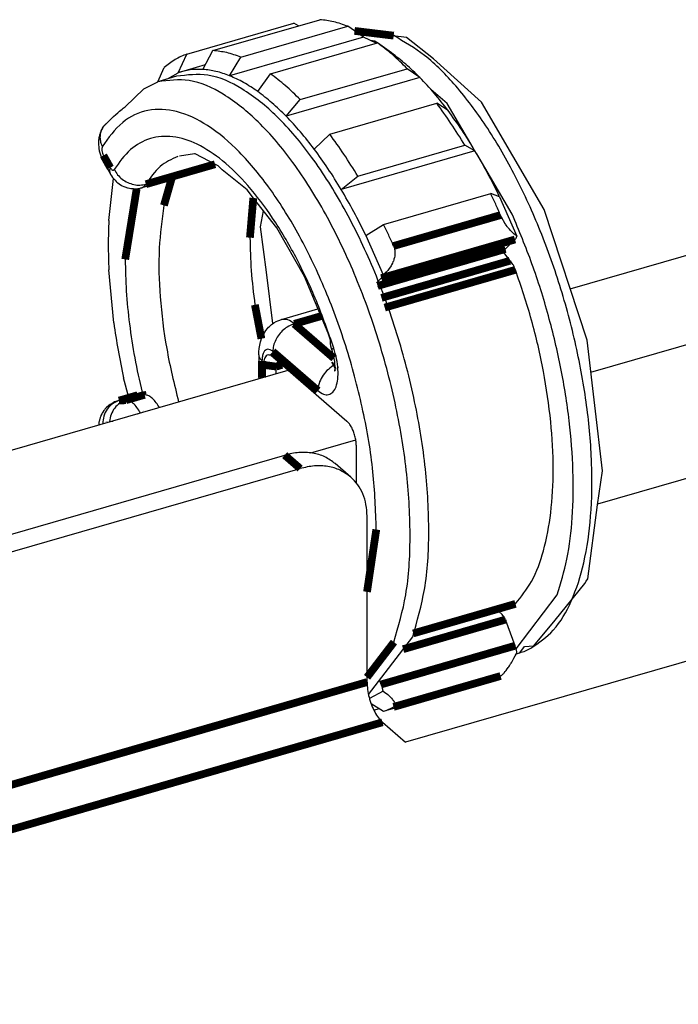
# Model space of a CAD drawing. Header units: inches. Extents: x -28 to 813, y -36 to 558.
# Tile 38 of 93: x 458 to 480, y 319 to 351. Entities that reach past the tile are written whole.
import ezdxf

# ---------------------------------------------------------------- set-up
doc = ezdxf.new("R2010")
doc.units = ezdxf.units.IN

# ---------------------------------------------------------------- blocks, each defined once
blk = doc.blocks.new('N2605-41220_4_1_4', base_point=(461.046, 328.997))
at = {"color": 7, "linetype": 'Continuous'}
for p, q in [((471.015, 350.249), (469.338, 350.462)), ((469.996, 350.137), (469.847, 350.155)), ((470.065, 350.077), (469.996, 350.137)), ((471.887, 349.567), (471.015, 350.249)), ((473.439, 348.158), (471.887, 349.567)), ((462.511, 348.594), (462.969, 348.823)), ((463.575, 348.998), (462.969, 348.823)), ((461.911, 348.009), (462.511, 348.594)), ((472.332, 348.114), (471.802, 348.573)), ((461.667, 347.819), (461.721, 347.866)), ((461.721, 347.866), (461.767, 347.905)), ((461.767, 347.905), (461.809, 347.938)), ((461.809, 347.938), (461.846, 347.966)), ((461.846, 347.966), (461.88, 347.989)), ((461.88, 347.989), (461.911, 348.009)), ((473.176, 346.678), (472.332, 348.114)), ((475.471, 344.685), (473.439, 348.158)), ((461.349, 347.509), (461.45, 347.612)), ((461.45, 347.612), (461.535, 347.695)), ((461.535, 347.695), (461.606, 347.763)), ((461.606, 347.763), (461.667, 347.819)), ((461.117, 347.21), (461.101, 347.166)), ((461.125, 347.23), (461.117, 347.21)), ((461.154, 347.288), (461.125, 347.23)), ((461.173, 347.324), (461.154, 347.288)), ((461.173, 347.324), (461.224, 347.379)), ((461.224, 347.379), (461.349, 347.509)), ((461.047, 346.899), (461.046, 346.836)), ((461.049, 346.926), (461.047, 346.899)), ((461.054, 346.967), (461.049, 346.926)), ((461.062, 347.018), (461.054, 346.967)), ((461.066, 347.041), (461.062, 347.018)), ((461.079, 347.097), (461.066, 347.041)), ((461.086, 347.121), (461.079, 347.097)), ((461.101, 347.166), (461.086, 347.121)), ((461.046, 346.836), (461.046, 346.808)), ((461.046, 346.808), (461.047, 346.776)), ((461.047, 346.776), (461.052, 346.719)), ((461.052, 346.719), (461.059, 346.664)), ((461.059, 346.664), (461.073, 346.587)), ((461.073, 346.587), (461.121, 346.421)), ((461.121, 346.421), (461.161, 346.324)), ((461.161, 346.324), (461.169, 346.307)), ((461.169, 346.307), (461.2, 346.246)), ((464.157, 346.491), (463.666, 346.408)), ((464.17, 346.488), (464.157, 346.491)), ((464.858, 346.132), (464.17, 346.488)), ((474.437, 344.535), (473.289, 346.488)), ((461.2, 346.246), (461.422, 345.85)), ((464.858, 346.132), (463.159, 345.643)), ((464.918, 346.099), (464.858, 346.132)), ((465.044, 345.974), (464.918, 346.099)), ((465.854, 345.323), (465.044, 345.974)), ((461.422, 345.85), (461.438, 345.824)), ((461.438, 345.824), (461.471, 345.772)), ((461.471, 345.772), (461.504, 345.725)), ((461.504, 345.725), (461.531, 345.69)), ((461.531, 345.69), (461.563, 345.654)), ((461.563, 345.654), (461.582, 345.633)), ((461.582, 345.633), (461.62, 345.597)), ((461.62, 345.597), (461.644, 345.575)), ((461.644, 345.575), (461.675, 345.549)), ((461.675, 345.549), (461.76, 345.49)), ((461.76, 345.49), (461.785, 345.475)), ((461.785, 345.475), (461.817, 345.457)), ((461.817, 345.457), (461.869, 345.433)), ((461.869, 345.433), (461.895, 345.421)), ((461.895, 345.421), (461.986, 345.391)), ((461.986, 345.391), (462.006, 345.385)), ((462.006, 345.385), (462.088, 345.368)), ((462.088, 345.368), (462.152, 345.362)), ((462.152, 345.362), (462.173, 345.361)), ((462.173, 345.361), (462.262, 345.361)), ((462.262, 345.361), (462.32, 345.367)), ((462.32, 345.367), (462.338, 345.369)), ((462.338, 345.369), (462.391, 345.379)), ((462.391, 345.379), (462.418, 345.385)), ((462.418, 345.385), (462.445, 345.392)), ((463.051, 345.567), (462.445, 345.392)), ((466.06, 345.056), (465.854, 345.323)), ((466.818, 344.1), (466.06, 345.056)), ((476.862, 340.457), (475.471, 344.685)), ((467.713, 342.519), (466.818, 344.1)), ((474.128, 343.362), (474.185, 343.252)), ((474.185, 343.252), (474.366, 343.03)), ((468.477, 340.689), (467.713, 342.519)), ((466.965, 341.129), (468.15, 341.471)), ((466.513, 340.837), (466.548, 340.876)), ((466.548, 340.876), (466.58, 340.906)), ((466.58, 340.906), (466.65, 340.967)), ((466.65, 340.967), (466.681, 340.991)), ((466.681, 340.991), (466.724, 341.019)), ((466.724, 341.019), (466.802, 341.063)), ((466.802, 341.063), (466.847, 341.085)), ((466.847, 341.085), (466.882, 341.099)), ((466.882, 341.099), (466.965, 341.129)), ((466.322, 340.515), (466.342, 340.565)), ((466.342, 340.565), (466.374, 340.632)), ((466.374, 340.632), (466.394, 340.669)), ((466.394, 340.669), (466.459, 340.77)), ((466.459, 340.77), (466.513, 340.837)), ((468.555, 340.459), (468.477, 340.689)), ((466.244, 340.191), (466.285, 340.403)), ((466.285, 340.403), (466.296, 340.442)), ((466.296, 340.442), (466.322, 340.515)), ((468.553, 340.443), (468.555, 340.459)), ((468.553, 340.403), (468.553, 340.443)), ((468.557, 340.349), (468.553, 340.403)), ((468.569, 340.27), (468.557, 340.349)), ((468.595, 340.153), (468.569, 340.27)), ((477.366, 336.235), (476.862, 340.457)), ((466.231, 339.991), (466.234, 340.08)), ((466.231, 339.991), (466.231, 339.211)), ((466.234, 340.08), (466.244, 340.191)), ((466.688, 339.921), (469.088, 337.842)), ((468.595, 340.153), (468.682, 339.771)), ((466.388, 339.257), (466.388, 339.661)), ((466.798, 339.375), (466.798, 339.606)), ((468.682, 339.771), (468.683, 339.759)), ((468.683, 339.759), (468.69, 339.687)), ((468.69, 339.687), (468.694, 339.621)), ((468.694, 339.621), (468.691, 339.53)), ((468.791, 339.574), (468.816, 339.594)), ((468.687, 339.473), (468.684, 339.461)), ((468.684, 339.461), (468.696, 339.468)), ((468.688, 339.484), (468.687, 339.473)), ((468.691, 339.53), (468.688, 339.484)), ((468.696, 339.468), (468.724, 339.507)), ((462.274, 338.674), (461.668, 338.499)), ((462.539, 338.693), (462.317, 338.681)), ((461.377, 338.347), (461.293, 338.27)), ((461.421, 338.38), (461.377, 338.347)), ((461.516, 338.437), (461.421, 338.38)), ((461.565, 338.461), (461.516, 338.437)), ((461.638, 338.489), (461.565, 338.461)), ((461.668, 338.499), (461.638, 338.489)), ((463.01, 338.282), (462.994, 338.312)), ((461.117, 337.999), (461.101, 337.955)), ((461.125, 338.019), (461.117, 337.999)), ((461.154, 338.077), (461.125, 338.019)), ((461.165, 338.097), (461.154, 338.077)), ((461.185, 338.13), (461.165, 338.097)), ((461.218, 338.181), (461.185, 338.13)), ((461.235, 338.204), (461.218, 338.181)), ((461.254, 338.227), (461.235, 338.204)), ((461.293, 338.27), (461.254, 338.227)), ((461.054, 337.756), (461.049, 337.715)), ((461.062, 337.807), (461.054, 337.756)), ((461.066, 337.829), (461.062, 337.807)), ((461.079, 337.886), (461.066, 337.829)), ((461.086, 337.91), (461.079, 337.886)), ((461.101, 337.955), (461.086, 337.91)), ((469.388, 337.063), (469.388, 335.844)), ((477.202, 335.133), (477.366, 336.235)), ((476.883, 332.734), (477.202, 335.133)), ((475.829, 331.4), (476.789, 332.589)), ((476.789, 332.589), (476.828, 332.663)), ((476.828, 332.663), (476.883, 332.734)), ((474.561, 330.477), (475.894, 332.218)), ((471.231, 330.958), (474.499, 331.901)), ((475.141, 330.576), (475.829, 331.4)), ((469.784, 328.997), (471.218, 330.868)), ((474.571, 330.315), (474.682, 330.347)), ((474.682, 330.347), (474.837, 330.545)), ((474.837, 330.545), (475.141, 330.576))]:
    blk.add_line(p, q, dxfattribs=at)
at = {"color": 3, "linetype": 'Continuous', "const_width": 0.25}
for points in [[(470.602, 350.312), (469.333, 350.466)], [(461.206, 346.437), (461.428, 346.04)], [(464.818, 346.152), (463.186, 345.681)], [(463.186, 345.681), (462.58, 345.506)], [(470.207, 341.829), (474.366, 343.03)], [(470.311, 341.514), (474.544, 342.736)], [(467.381, 340.987), (468.248, 341.237)], [(467.381, 340.987), (468.665, 339.875)], [(466.688, 340.094), (468.15, 338.828)], [(466.338, 339.242), (466.338, 339.791)], [(466.388, 339.661), (466.798, 339.606)], [(466.988, 339.661), (466.798, 339.606)], [(468.692, 339.66), (468.636, 339.629)], [(462.317, 338.681), (461.711, 338.506)], [(461.711, 338.506), (461.933, 338.518)], [(461.933, 338.518), (462.539, 338.693)], [(462.403, 338.11), (462.405, 338.107)], [(461.405, 337.818), (461.405, 337.825)], [(469.738, 332.318), (470.038, 334.335)], [(471.233, 330.973), (474.544, 331.929)], [(469.738, 329.553), (470.611, 330.693)]]:
    blk.add_lwpolyline(points, dxfattribs=at)
at = {"color": 3, "linetype": 'Continuous'}
for points, knots in [([(475.044, 330.491), (475.301, 330.672), (475.86, 331.065), (476.412, 332.066), (476.808, 333.315), (477.015, 334.826), (477.038, 336.532), (476.872, 338.381), (476.524, 340.304), (476.006, 342.233), (475.336, 344.097), (474.538, 345.829), (473.644, 347.369), (472.678, 348.651), (471.695, 349.673), (470.945, 350.111), (470.602, 350.312)], [0, 0, 0, 0, 0.932686, 2.029378, 3.338063, 4.862903, 6.58065, 8.450883, 10.422311, 12.437278, 14.435552, 16.357879, 18.14962, 19.764854, 21.171684, 22.360366, 22.360366, 22.360366, 22.360366]), ([(470.611, 330.693), (470.756, 331.2), (471.07, 332.298), (471.165, 334.134), (471.057, 336.169), (470.704, 338.325), (470.135, 340.5), (469.373, 342.594), (468.454, 344.513), (467.421, 346.167), (466.317, 347.493), (465.191, 348.41), (464.049, 348.953), (463.309, 348.864), (462.969, 348.823)], [0, 0, 0, 0, 1.576567, 3.418246, 5.477332, 7.6846, 9.958548, 12.21259, 14.361631, 16.32882, 18.053412, 19.501883, 20.686901, 21.69775, 21.69775, 21.69775, 21.69775]), ([(470.038, 334.335), (470.016, 334.957), (469.968, 336.245), (469.631, 338.193), (469.12, 340.157), (468.433, 342.051), (467.608, 343.791), (466.68, 345.302), (465.687, 346.521), (464.668, 347.4), (463.648, 347.906), (462.641, 347.972), (461.739, 347.539), (461.368, 347.004), (461.17, 346.718)], [0, 0, 0, 0, 1.867405, 3.862622, 5.915201, 7.950521, 9.895197, 11.682613, 13.259322, 14.593905, 15.691773, 16.619609, 17.519028, 18.547992, 18.547992, 18.547992, 18.547992]), ([(461.161, 347.302), (461.141, 347.257), (461.102, 347.167), (461.089, 347.017), (461.108, 346.864), (461.149, 346.767), (461.17, 346.718)], [0, 0, 0, 0, 0.1446843, 0.292605, 0.4457469, 0.604995, 0.604995, 0.604995, 0.604995]), ([(468.664, 340.2), (468.484, 340.714), (468.132, 341.724), (467.466, 343.133), (466.73, 344.386), (465.94, 345.438), (465.123, 346.256), (464.302, 346.813), (463.489, 347.089), (462.708, 347.036), (462.018, 346.644), (461.717, 346.213), (461.557, 345.983)], [0, 0, 0, 0, 1.634577, 3.204681, 4.667799, 5.988293, 7.141439, 8.119575, 8.942318, 9.669891, 10.401166, 11.233244, 11.233244, 11.233244, 11.233244]), ([(461.17, 346.718), (461.163, 346.7), (461.149, 346.66), (461.154, 346.588), (461.17, 346.511), (461.194, 346.461), (461.206, 346.437)], [0, 0, 0, 0, 0.0555123, 0.1287777, 0.2113685, 0.2918612, 0.2918612, 0.2918612, 0.2918612]), ([(461.206, 346.437), (461.193, 346.402), (461.17, 346.339), (461.191, 346.275), (461.2, 346.246)], [0, 0, 0, 0, 0.1077141, 0.1958061, 0.1958061, 0.1958061, 0.1958061]), ([(463.609, 346.405), (463.41, 346.31), (462.984, 346.107), (462.72, 345.715), (462.58, 345.506)], [0, 0, 0, 0, 0.649809, 1.388464, 1.388464, 1.388464, 1.388464]), ([(461.428, 346.04), (461.415, 346.005), (461.392, 345.942), (461.413, 345.878), (461.422, 345.85)], [0, 0, 0, 0, 0.1077156, 0.1958086, 0.1958086, 0.1958086, 0.1958086]), ([(461.428, 346.04), (461.438, 346.023), (461.457, 345.993), (461.492, 345.962), (461.534, 345.955), (461.549, 345.974), (461.557, 345.983)], [0, 0, 0, 0, 0.0599076, 0.1055003, 0.1386997, 0.1727119, 0.1727119, 0.1727119, 0.1727119]), ([(461.557, 345.983), (461.591, 345.925), (461.659, 345.807), (461.811, 345.665), (461.989, 345.556), (462.186, 345.49), (462.387, 345.467), (462.517, 345.493), (462.58, 345.506)], [0, 0, 0, 0, 0.200655, 0.40728, 0.61612, 0.822947, 1.023961, 1.216672, 1.216672, 1.216672, 1.216672]), ([(462.445, 345.392), (462.471, 345.403), (462.527, 345.428), (462.562, 345.479), (462.58, 345.506)], [0, 0, 0, 0, 0.0843646, 0.1804118, 0.1804118, 0.1804118, 0.1804118]), ([(467.381, 340.987), (467.32, 340.964), (467.195, 340.918), (467.03, 340.797), (466.886, 340.647), (466.777, 340.472), (466.704, 340.286), (466.693, 340.156), (466.688, 340.094)], [0, 0, 0, 0, 0.194511, 0.398754, 0.607436, 0.81442, 1.013888, 1.20151, 1.20151, 1.20151, 1.20151]), ([(467.381, 340.987), (467.316, 341.039), (467.2, 341.133), (467.052, 341.134), (466.986, 341.134)], [0, 0, 0, 0, 0.2419735, 0.4325199, 0.4325199, 0.4325199, 0.4325199]), ([(466.233, 339.967), (466.241, 339.936), (466.259, 339.867), (466.311, 339.817), (466.338, 339.791)], [0, 0, 0, 0, 0.0969598, 0.2095574, 0.2095574, 0.2095574, 0.2095574]), ([(466.688, 340.094), (466.66, 340.116), (466.609, 340.155), (466.514, 340.174), (466.431, 340.133), (466.377, 340.047), (466.344, 339.929), (466.34, 339.84), (466.338, 339.791)], [0, 0, 0, 0, 0.1074526, 0.1927927, 0.2726734, 0.3679716, 0.4890573, 0.6361141, 0.6361141, 0.6361141, 0.6361141]), ([(468.15, 338.828), (468.207, 338.785), (468.307, 338.707), (468.497, 338.681), (468.655, 338.781), (468.751, 338.968), (468.801, 339.218), (468.803, 339.522), (468.761, 339.858), (468.697, 340.084), (468.664, 340.2)], [0, 0, 0, 0, 0.210811, 0.376677, 0.537134, 0.736334, 0.991463, 1.298503, 1.642574, 2.003287, 2.003287, 2.003287, 2.003287]), ([(468.664, 340.2), (468.652, 340.194), (468.632, 340.185), (468.614, 340.173), (468.607, 340.168)], [0, 0, 0, 0, 0.03856768, 0.06526075, 0.06526075, 0.06526075, 0.06526075]), ([(468.636, 339.629), (468.568, 339.581), (468.431, 339.484), (468.279, 339.283), (468.173, 339.062), (468.158, 338.904), (468.15, 338.828)], [0, 0, 0, 0, 0.2488594, 0.5009208, 0.7454266, 0.973749, 0.973749, 0.973749, 0.973749]), ([(461.711, 338.506), (461.637, 338.476), (461.488, 338.416), (461.32, 338.233), (461.205, 338.006), (461.189, 337.837), (461.181, 337.751)], [0, 0, 0, 0, 0.2346891, 0.4769017, 0.7274187, 0.9837388, 0.9837388, 0.9837388, 0.9837388]), ([(461.933, 338.518), (461.864, 338.491), (461.724, 338.435), (461.561, 338.269), (461.443, 338.062), (461.418, 337.905), (461.405, 337.825)], [0, 0, 0, 0, 0.2204919, 0.4475053, 0.681953, 0.9221168, 0.9221168, 0.9221168, 0.9221168]), ([(461.711, 338.506), (461.703, 338.505), (461.689, 338.504), (461.675, 338.501), (461.668, 338.499)], [0, 0, 0, 0, 0.02175529, 0.04328286, 0.04328286, 0.04328286, 0.04328286]), ([(462.403, 338.11), (462.367, 338.17), (462.3, 338.281), (462.18, 338.411), (462.059, 338.503), (461.972, 338.513), (461.933, 338.518)], [0, 0, 0, 0, 0.2087159, 0.3872174, 0.5321383, 0.6484744, 0.6484744, 0.6484744, 0.6484744])]:
    blk.add_open_spline(points, degree=3, knots=knots, dxfattribs=at)
at = {"color": 7, "linetype": 'Continuous'}
for points, knots in [([(471.218, 330.868), (471.362, 331.375), (471.676, 332.473), (471.771, 334.309), (471.663, 336.344), (471.31, 338.5), (470.741, 340.675), (469.979, 342.769), (469.06, 344.688), (468.027, 346.342), (466.923, 347.668), (465.797, 348.585), (464.655, 349.128), (463.916, 349.039), (463.575, 348.998)], [0, 0, 0, 0, 1.576566, 3.418246, 5.477332, 7.684599, 9.958547, 12.212588, 14.36163, 16.328819, 18.053411, 19.501882, 20.6869, 21.697749, 21.697749, 21.697749, 21.697749]), ([(461.281, 347.456), (461.258, 347.433), (461.211, 347.387), (461.177, 347.33), (461.161, 347.302)], [0, 0, 0, 0, 0.09875, 0.1968229, 0.1968229, 0.1968229, 0.1968229]), ([(463.051, 345.567), (463.077, 345.578), (463.133, 345.603), (463.168, 345.654), (463.186, 345.681)], [0, 0, 0, 0, 0.0843648, 0.1804122, 0.1804122, 0.1804122, 0.1804122]), ([(475.894, 332.218), (476.01, 332.601), (476.259, 333.418), (476.407, 334.772), (476.429, 336.27), (476.301, 337.882), (476.033, 339.559), (475.628, 341.255), (475.108, 342.928), (474.66, 344.003), (474.437, 344.535)], [0, 0, 0, 0, 1.197613, 2.558656, 4.06541, 5.690519, 7.400154, 9.15637, 10.91909, 12.647948, 12.647948, 12.647948, 12.647948]), ([(474.544, 342.736), (474.533, 342.766), (474.509, 342.825), (474.466, 342.906), (474.42, 342.975), (474.383, 343.012), (474.366, 343.03)], [0, 0, 0, 0, 0.0977022, 0.18974, 0.2734014, 0.3466504, 0.3466504, 0.3466504, 0.3466504]), ([(474.544, 331.929), (474.731, 332.164), (475.139, 332.678), (475.492, 333.703), (475.721, 334.92), (475.789, 336.323), (475.706, 337.857), (475.466, 339.472), (475.091, 341.118), (474.727, 342.196), (474.544, 342.736)], [0, 0, 0, 0, 0.894597, 1.958054, 3.20109, 4.610363, 6.157342, 7.803712, 9.505083, 11.213956, 11.213956, 11.213956, 11.213956]), ([(466.986, 341.134), (466.983, 341.133), (466.976, 341.132), (466.969, 341.13), (466.965, 341.129)], [0, 0, 0, 0, 0.01092784, 0.02184234, 0.02184234, 0.02184234, 0.02184234]), ([(466.231, 339.991), (466.231, 339.987), (466.231, 339.979), (466.232, 339.971), (466.233, 339.967)], [0, 0, 0, 0, 0.0116662, 0.02336208, 0.02336208, 0.02336208, 0.02336208]), ([(466.688, 339.921), (466.664, 339.94), (466.62, 339.973), (466.539, 339.989), (466.468, 339.954), (466.421, 339.881), (466.393, 339.78), (466.39, 339.703), (466.388, 339.661)], [0, 0, 0, 0, 0.0921022, 0.1652509, 0.2337201, 0.3154042, 0.419192, 0.5452407, 0.5452407, 0.5452407, 0.5452407]), ([(466.869, 339.765), (466.858, 339.761), (466.835, 339.751), (466.814, 339.713), (466.8, 339.664), (466.799, 339.626), (466.798, 339.606)], [0, 0, 0, 0, 0.0334713, 0.073777, 0.1245499, 0.1857117, 0.1857117, 0.1857117, 0.1857117]), ([(462.317, 338.681), (462.31, 338.68), (462.295, 338.679), (462.281, 338.676), (462.274, 338.674)], [0, 0, 0, 0, 0.02175551, 0.04328329, 0.04328329, 0.04328329, 0.04328329]), ([(462.994, 338.312), (462.959, 338.368), (462.893, 338.472), (462.777, 338.594), (462.66, 338.679), (462.576, 338.689), (462.539, 338.693)], [0, 0, 0, 0, 0.1980518, 0.3674009, 0.5055051, 0.6173508, 0.6173508, 0.6173508, 0.6173508]), ([(469.388, 337.063), (469.386, 337.111), (469.382, 337.21), (469.351, 337.359), (469.304, 337.505), (469.243, 337.639), (469.174, 337.755), (469.115, 337.815), (469.088, 337.842)], [0, 0, 0, 0, 0.1437031, 0.2979195, 0.4542697, 0.60414, 0.7396446, 0.8547322, 0.8547322, 0.8547322, 0.8547322]), ([(474.499, 331.901), (474.508, 331.904), (474.524, 331.911), (474.538, 331.923), (474.544, 331.929)], [0, 0, 0, 0, 0.0258884, 0.05327331, 0.05327331, 0.05327331, 0.05327331]), ([(474.682, 330.347), (474.744, 330.366), (474.868, 330.406), (474.985, 330.462), (475.044, 330.491)], [0, 0, 0, 0, 0.1938522, 0.3892176, 0.3892176, 0.3892176, 0.3892176])]:
    blk.add_open_spline(points, degree=3, knots=knots, dxfattribs=at)
blk = doc.blocks.new('N2605-41221_1_4', base_point=(461.354, 328.454))
at = {"color": 7, "linetype": 'Continuous'}
for p, q in [((463.91, 349.716), (467.374, 350.716)), ((464.748, 349.829), (468.212, 350.829)), ((467.518, 350.628), (467.374, 350.716)), ((465.657, 349.614), (469.121, 350.614)), ((469.619, 350.265), (469.121, 350.614)), ((469.619, 350.265), (465.289, 349.015)), ((466.61, 349.08), (470.074, 350.08)), ((470.029, 350.067), (469.619, 350.265)), ((470.529, 349.755), (470.074, 350.08)), ((464.421, 349.22), (464.748, 349.829)), ((463.621, 349.112), (463.91, 349.716)), ((465.289, 349.015), (465.657, 349.614)), ((462.968, 348.823), (463.169, 349.281)), ((464.5, 349.366), (463.621, 349.112)), ((467.577, 348.242), (471.042, 349.242)), ((471.453, 348.955), (471.042, 349.242)), ((463.282, 348.913), (463.621, 349.112)), ((466.199, 348.505), (466.61, 349.08)), ((471.453, 348.955), (467.123, 347.705)), ((467.123, 347.705), (467.577, 348.242)), ((468.53, 347.126), (471.994, 348.126)), ((472.363, 347.889), (471.994, 348.126)), ((468.032, 346.639), (468.53, 347.126)), ((473.231, 346.59), (468.901, 345.34)), ((469.439, 345.766), (472.903, 346.766)), ((473.231, 346.59), (472.903, 346.766)), ((461.381, 344.333), (461.532, 345.689)), ((468.901, 345.34), (469.439, 345.766)), ((470.277, 344.203), (473.741, 345.203)), ((474.031, 345.097), (473.741, 345.203)), ((474.031, 345.097), (474.592, 343.827)), ((466.293, 344.124), (466.386, 344.645)), ((474.07, 344.488), (474.061, 344.507)), ((474.085, 344.455), (474.07, 344.488)), ((474.094, 344.437), (474.085, 344.455)), ((474.111, 344.403), (474.094, 344.437)), ((474.12, 344.385), (474.111, 344.403)), ((474.148, 344.334), (474.12, 344.385)), ((466.479, 342.659), (466.293, 344.124)), ((469.701, 343.847), (470.277, 344.203)), ((474.163, 344.308), (474.148, 344.334)), ((474.178, 344.283), (474.163, 344.308)), ((474.21, 344.233), (474.178, 344.283)), ((474.222, 344.214), (474.21, 344.233)), ((474.243, 344.184), (474.222, 344.214)), ((474.277, 344.137), (474.243, 344.184)), ((474.29, 344.119), (474.277, 344.137)), ((474.312, 344.091), (474.29, 344.119)), ((474.327, 344.071), (474.312, 344.091)), ((474.348, 344.047), (474.327, 344.071)), ((474.384, 344.005), (474.348, 344.047)), ((469.701, 343.847), (470.262, 342.577)), ((474.23, 343.422), (474.529, 343.718)), ((474.4, 343.988), (474.384, 344.005)), ((474.421, 343.967), (474.4, 343.988)), ((474.458, 343.931), (474.421, 343.967)), ((474.477, 343.913), (474.458, 343.931)), ((474.494, 343.898), (474.477, 343.913)), ((474.567, 343.843), (474.494, 343.898)), ((474.592, 343.827), (474.567, 343.843)), ((470.597, 343.507), (470.605, 343.487)), ((470.605, 343.487), (470.617, 343.454)), ((470.617, 343.454), (470.623, 343.435)), ((470.623, 343.435), (470.631, 343.399)), ((470.631, 343.399), (470.635, 343.379)), ((474.171, 343.379), (474.207, 343.401)), ((474.207, 343.401), (474.218, 343.41)), ((474.218, 343.41), (474.23, 343.422)), ((470.087, 342.195), (474.121, 343.36)), ((470.611, 343.078), (470.604, 343.055)), ((470.627, 343.14), (470.611, 343.078)), ((470.634, 343.18), (470.627, 343.14)), ((470.637, 343.202), (470.634, 343.18)), ((470.635, 343.379), (470.641, 343.322)), ((470.642, 343.262), (470.637, 343.202)), ((470.641, 343.322), (470.642, 343.292)), ((470.642, 343.292), (470.642, 343.262)), ((474.121, 343.36), (474.171, 343.379)), ((470.453, 342.775), (470.43, 342.745)), ((470.495, 342.833), (470.453, 342.775)), ((470.516, 342.866), (470.495, 342.833)), ((470.532, 342.893), (470.516, 342.866)), ((470.563, 342.954), (470.532, 342.893)), ((470.579, 342.99), (470.563, 342.954)), ((470.59, 343.017), (470.579, 342.99)), ((470.604, 343.055), (470.59, 343.017)), ((461.541, 341.018), (461.381, 342.732)), ((466.688, 340.995), (466.479, 342.659)), ((470.047, 342.317), (470.199, 342.468)), ((470.303, 342.612), (470.262, 342.577)), ((470.349, 342.656), (470.303, 342.612)), ((470.357, 342.664), (470.349, 342.656)), ((470.407, 342.718), (470.357, 342.664)), ((470.43, 342.745), (470.407, 342.718)), ((462.023, 338.601), (461.857, 339.24)), ((473.956, 331.716), (473.919, 331.734)), ((474.002, 331.686), (473.956, 331.716)), ((474.11, 331.59), (474.002, 331.686)), ((474.171, 331.509), (474.11, 331.59)), ((474.207, 331.444), (474.171, 331.509)), ((474.218, 331.419), (474.207, 331.444)), ((474.218, 331.419), (474.23, 331.387)), ((474.529, 330.574), (474.23, 331.387)), ((474.567, 330.307), (474.592, 330.356)), ((474.384, 329.986), (474.4, 330.012)), ((474.4, 330.012), (474.421, 330.046)), ((474.421, 330.046), (474.458, 330.108)), ((474.458, 330.108), (474.494, 330.173)), ((474.494, 330.173), (474.536, 330.249)), ((474.536, 330.249), (474.567, 330.307)), ((474.163, 329.682), (474.178, 329.699)), ((474.178, 329.699), (474.21, 329.737)), ((474.21, 329.737), (474.222, 329.751)), ((474.222, 329.751), (474.243, 329.779)), ((474.243, 329.779), (474.277, 329.825)), ((474.277, 329.825), (474.29, 329.843)), ((474.29, 329.843), (474.312, 329.875)), ((474.312, 329.875), (474.327, 329.897)), ((474.327, 329.897), (474.348, 329.929)), ((474.348, 329.929), (474.384, 329.986)), ((470.199, 329.324), (470.146, 329.469)), ((470.277, 328.454), (473.741, 329.454)), ((474.061, 329.595), (474.085, 329.61)), ((474.085, 329.61), (474.094, 329.617)), ((474.094, 329.617), (474.111, 329.631)), ((474.111, 329.631), (474.12, 329.639)), ((474.12, 329.639), (474.148, 329.667)), ((474.148, 329.667), (474.163, 329.682)), ((470.262, 329.106), (469.816, 328.869)), ((470.262, 329.106), (470.303, 329.076)), ((470.303, 329.076), (470.407, 328.993)), ((470.407, 328.993), (470.43, 328.974)), ((470.43, 328.974), (470.453, 328.952)), ((470.453, 328.952), (470.495, 328.913)), ((470.495, 328.913), (470.516, 328.891)), ((470.516, 328.891), (470.532, 328.874)), ((470.532, 328.874), (470.563, 328.836)), ((470.563, 328.836), (470.579, 328.816)), ((470.579, 328.816), (470.59, 328.8)), ((470.59, 328.8), (470.604, 328.779)), ((470.604, 328.779), (470.611, 328.766)), ((470.611, 328.766), (470.627, 328.735)), ((470.627, 328.735), (470.634, 328.716)), ((469.868, 328.705), (470.277, 328.454)), ((469.958, 328.491), (470.133, 328.542)), ((470.641, 328.654), (470.597, 328.595)), ((470.634, 328.716), (470.637, 328.705)), ((470.637, 328.705), (470.642, 328.678)), ((470.642, 328.666), (470.641, 328.654)), ((470.642, 328.678), (470.642, 328.666))]:
    blk.add_line(p, q, dxfattribs=at)
at = {"color": 3, "linetype": 'Continuous', "const_width": 0.25}
for points in [[(463.165, 344.82), (463.422, 345.719)], [(461.911, 343.074), (462.282, 345.362)], [(465.948, 343.777), (466.057, 345.06)], [(470.597, 343.507), (474.061, 344.507)], [(470.199, 342.468), (474.529, 343.718)], [(470.08, 342.215), (474.218, 343.41)], [(466.319, 340.508), (466.109, 341.605)], [(462.486, 338.69), (462.455, 338.779)], [(470.907, 330.463), (474.218, 331.419)], [(470.199, 329.324), (474.529, 330.574)], [(470.597, 328.595), (474.061, 329.595)]]:
    blk.add_lwpolyline(points, dxfattribs=at)
at = {"color": 7, "linetype": 'Continuous'}
for points, knots in [([(469.121, 350.614), (468.969, 350.67), (468.674, 350.778), (468.363, 350.812), (468.212, 350.829)], [0, 0, 0, 0, 0.48482, 0.9370506, 0.9370506, 0.9370506, 0.9370506]), ([(471.042, 349.242), (470.884, 349.398), (470.579, 349.698), (470.238, 349.956), (470.074, 350.08)], [0, 0, 0, 0, 0.664417, 1.280984, 1.280984, 1.280984, 1.280984]), ([(465.657, 349.614), (465.505, 349.67), (465.21, 349.778), (464.899, 349.812), (464.748, 349.829)], [0, 0, 0, 0, 0.48482, 0.9370506, 0.9370506, 0.9370506, 0.9370506]), ([(463.91, 349.716), (463.779, 349.663), (463.511, 349.553), (463.285, 349.373), (463.169, 349.281)], [0, 0, 0, 0, 0.4233002, 0.8634034, 0.8634034, 0.8634034, 0.8634034]), ([(471.453, 348.955), (471.302, 349.103), (471.011, 349.39), (470.686, 349.636), (470.529, 349.755)], [0, 0, 0, 0, 0.634488, 1.223282, 1.223282, 1.223282, 1.223282]), ([(464.421, 349.22), (464.283, 349.221), (464.011, 349.225), (463.75, 349.15), (463.621, 349.112)], [0, 0, 0, 0, 0.4103834, 0.8111777, 0.8111777, 0.8111777, 0.8111777]), ([(465.289, 349.015), (465.143, 349.068), (464.862, 349.171), (464.564, 349.204), (464.421, 349.22)], [0, 0, 0, 0, 0.4629813, 0.8948411, 0.8948411, 0.8948411, 0.8948411]), ([(466.199, 348.505), (466.049, 348.607), (465.76, 348.804), (465.442, 348.947), (465.289, 349.015)], [0, 0, 0, 0, 0.54376, 1.044873, 1.044873, 1.044873, 1.044873]), ([(467.577, 348.242), (467.419, 348.398), (467.115, 348.698), (466.774, 348.956), (466.61, 349.08)], [0, 0, 0, 0, 0.664417, 1.280984, 1.280984, 1.280984, 1.280984]), ([(472.363, 347.889), (472.215, 348.08), (471.929, 348.45), (471.608, 348.79), (471.453, 348.955)], [0, 0, 0, 0, 0.722606, 1.402067, 1.402067, 1.402067, 1.402067]), ([(467.123, 347.705), (466.972, 347.853), (466.681, 348.14), (466.355, 348.386), (466.199, 348.505)], [0, 0, 0, 0, 0.634488, 1.223282, 1.223282, 1.223282, 1.223282]), ([(472.903, 346.766), (472.757, 347.004), (472.472, 347.47), (472.151, 347.911), (471.994, 348.126)], [0, 0, 0, 0, 0.837738, 1.636758, 1.636758, 1.636758, 1.636758]), ([(473.231, 346.59), (473.091, 346.817), (472.819, 347.262), (472.512, 347.683), (472.363, 347.889)], [0, 0, 0, 0, 0.800002, 1.56303, 1.56303, 1.56303, 1.56303]), ([(468.032, 346.639), (467.885, 346.83), (467.599, 347.2), (467.278, 347.54), (467.123, 347.705)], [0, 0, 0, 0, 0.722606, 1.402067, 1.402067, 1.402067, 1.402067]), ([(469.439, 345.766), (469.293, 346.004), (469.008, 346.47), (468.687, 346.911), (468.53, 347.126)], [0, 0, 0, 0, 0.837738, 1.636758, 1.636758, 1.636758, 1.636758]), ([(468.901, 345.34), (468.761, 345.567), (468.489, 346.012), (468.182, 346.433), (468.032, 346.639)], [0, 0, 0, 0, 0.800002, 1.56303, 1.56303, 1.56303, 1.56303]), ([(474.031, 345.097), (473.904, 345.355), (473.654, 345.861), (473.37, 346.35), (473.231, 346.59)], [0, 0, 0, 0, 0.861332, 1.694263, 1.694263, 1.694263, 1.694263]), ([(469.701, 343.847), (469.574, 344.105), (469.324, 344.611), (469.04, 345.1), (468.901, 345.34)], [0, 0, 0, 0, 0.861332, 1.694263, 1.694263, 1.694263, 1.694263]), ([(474.061, 344.507), (474.009, 344.624), (473.905, 344.857), (473.796, 345.088), (473.741, 345.203)], [0, 0, 0, 0, 0.3848336, 0.765831, 0.765831, 0.765831, 0.765831]), ([(461.381, 344.333), (461.371, 344.072), (461.351, 343.538), (461.371, 343.005), (461.381, 342.732)], [0, 0, 0, 0, 0.782872, 1.600665, 1.600665, 1.600665, 1.600665]), ([(470.597, 343.507), (470.545, 343.624), (470.441, 343.857), (470.332, 344.088), (470.277, 344.203)], [0, 0, 0, 0, 0.3848336, 0.765831, 0.765831, 0.765831, 0.765831]), ([(474.529, 343.718), (474.542, 343.733), (474.569, 343.765), (474.584, 343.805), (474.592, 343.827)], [0, 0, 0, 0, 0.058471, 0.1264712, 0.1264712, 0.1264712, 0.1264712]), ([(470.199, 342.468), (470.212, 342.483), (470.239, 342.515), (470.254, 342.555), (470.262, 342.577)], [0, 0, 0, 0, 0.058471, 0.1264712, 0.1264712, 0.1264712, 0.1264712]), ([(461.541, 341.018), (461.585, 340.722), (461.672, 340.127), (461.795, 339.537), (461.857, 339.24)], [0, 0, 0, 0, 0.895049, 1.805522, 1.805522, 1.805522, 1.805522]), ([(474.592, 330.356), (474.583, 330.393), (474.566, 330.466), (474.542, 330.538), (474.529, 330.574)], [0, 0, 0, 0, 0.1133229, 0.226646, 0.226646, 0.226646, 0.226646]), ([(473.741, 329.454), (473.796, 329.474), (473.905, 329.515), (474.009, 329.568), (474.061, 329.595)], [0, 0, 0, 0, 0.1742947, 0.3501766, 0.3501766, 0.3501766, 0.3501766]), ([(470.262, 329.106), (470.253, 329.143), (470.236, 329.216), (470.211, 329.288), (470.199, 329.324)], [0, 0, 0, 0, 0.1133229, 0.226646, 0.226646, 0.226646, 0.226646]), ([(470.277, 328.454), (470.332, 328.474), (470.441, 328.515), (470.545, 328.568), (470.597, 328.595)], [0, 0, 0, 0, 0.1742947, 0.3501766, 0.3501766, 0.3501766, 0.3501766])]:
    blk.add_open_spline(points, degree=3, knots=knots, dxfattribs=at)
at = {"color": 3, "linetype": 'Continuous'}
for points, knots in [([(463.165, 344.82), (463.102, 344.358), (462.968, 343.378), (463.025, 341.822), (463.225, 340.157), (463.498, 339.036), (463.637, 338.464)], [0, 0, 0, 0, 1.395889, 2.962594, 4.655367, 6.419797, 6.419797, 6.419797, 6.419797]), ([(465.948, 343.777), (465.955, 343.423), (465.971, 342.696), (466.062, 341.975), (466.109, 341.605)], [0, 0, 0, 0, 1.061798, 2.179778, 2.179778, 2.179778, 2.179778]), ([(461.911, 343.074), (461.918, 342.733), (461.932, 342.035), (462.042, 340.972), (462.208, 339.878), (462.372, 339.148), (462.455, 338.779)], [0, 0, 0, 0, 1.022265, 2.094029, 3.203527, 4.338062, 4.338062, 4.338062, 4.338062])]:
    blk.add_open_spline(points, degree=3, knots=knots, dxfattribs=at)
blk = doc.blocks.new('N2605-23770_2', base_point=(382.984, 309.07))
at = {"color": 7, "linetype": 'Continuous'}
for p, q in [((476.315, 342.122), (505.64, 350.588)), ((476.984, 339.429), (507.826, 348.332)), ((477.206, 335.163), (507.84, 344.006)), ((437.863, 331.022), (467.188, 339.488)), ((467.919, 336.812), (469.374, 337.232))]:
    blk.add_line(p, q, dxfattribs=at)
blk = doc.blocks.new('N2605-04170', base_point=(241.817, 273.081))
at = {"color": 7, "linetype": 'Continuous'}
for p, q in [((516.888, 340.7), (470.988, 327.45)), ((440.227, 328.991), (467.073, 336.741)), ((469.21, 336.033), (468.71, 336.466)), ((440.727, 328.558), (467.573, 336.308)), ((469.738, 329.398), (469.738, 334.768)), ((470.238, 328.099), (470.988, 327.45))]:
    blk.add_line(p, q, dxfattribs=at)
at = {"color": 3, "linetype": 'Continuous', "const_width": 0.25}
for points in [[(467.573, 336.308), (467.073, 336.741)], [(438.562, 320.398), (469.738, 329.398)], [(439.062, 319.099), (470.238, 328.099)]]:
    blk.add_lwpolyline(points, dxfattribs=at)
at = {"color": 7, "linetype": 'Continuous'}
for points, knots in [([(468.71, 336.466), (468.601, 336.545), (468.379, 336.707), (467.967, 336.822), (467.522, 336.844), (467.226, 336.776), (467.073, 336.741)], [0, 0, 0, 0, 0.402763, 0.819018, 1.258755, 1.726608, 1.726608, 1.726608, 1.726608]), ([(469.21, 336.033), (469.101, 336.112), (468.879, 336.274), (468.467, 336.389), (468.022, 336.411), (467.726, 336.343), (467.573, 336.308)], [0, 0, 0, 0, 0.402763, 0.819018, 1.258755, 1.726608, 1.726608, 1.726608, 1.726608]), ([(469.738, 334.768), (469.732, 334.893), (469.72, 335.138), (469.614, 335.484), (469.451, 335.793), (469.29, 335.953), (469.21, 336.033)], [0, 0, 0, 0, 0.37592, 0.733403, 1.076485, 1.411629, 1.411629, 1.411629, 1.411629]), ([(469.738, 329.398), (469.742, 329.319), (469.75, 329.153), (469.802, 328.905), (469.879, 328.661), (469.981, 328.437), (470.096, 328.245), (470.193, 328.145), (470.238, 328.099)], [0, 0, 0, 0, 0.239505, 0.496532, 0.757116, 1.0069, 1.232741, 1.424554, 1.424554, 1.424554, 1.424554])]:
    blk.add_open_spline(points, degree=3, knots=knots, dxfattribs=at)
blk = doc.blocks.new('N2605-64170', base_point=(42.656, 167.422))
for name, p in [('N2605-04170', (241.817, 273.081)), ('N2605-23770_2', (382.984, 309.07)), ('N2605-41221_1_4', (461.354, 328.454)), ('N2605-41220_4_1_4', (461.046, 328.997))]:
    blk.add_blockref(name, p)
blk = doc.blocks.new('N2605-96570__120', base_point=(42.656, 167.422))
blk.add_blockref('N2605-64170', (42.656, 167.422))
blk = doc.blocks.new('Gen1', base_point=(419.4, 356.4))
blk.add_blockref('N2605-96570__120', (42.656, 167.422))

msp = doc.modelspace()

# ---------------------------------------------------------------- block references
msp.add_blockref('Gen1', (419.4, 356.4))

doc.saveas('drawing.dxf')
